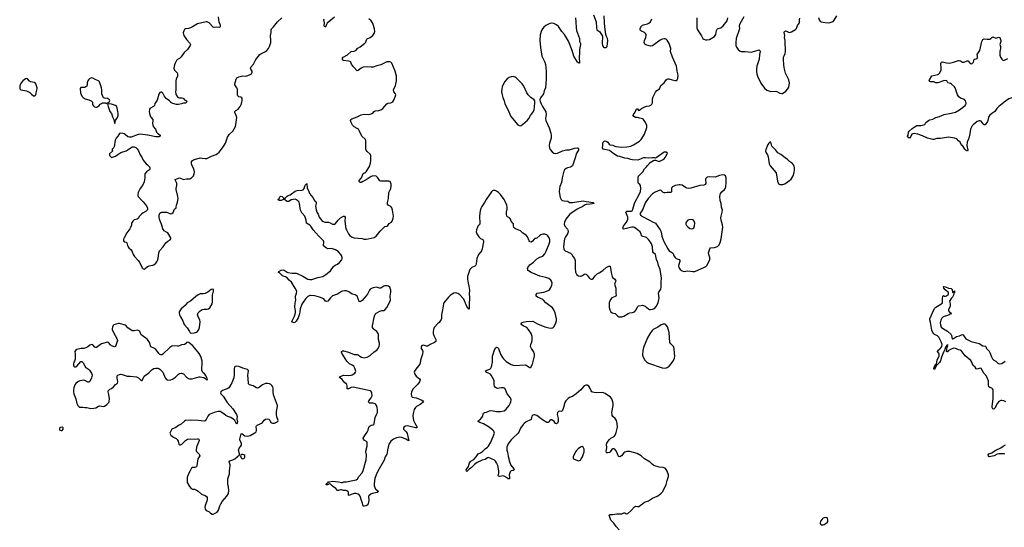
# Model space of a CAD drawing. Header units: inches. Extents: x 1682510 to 1839368, y 640758 to 791543.
# Tile 113 of 186: x 1757411 to 1777360, y 671383 to 681672. Entities that reach past the tile are written whole.
import ezdxf

# ---------------------------------------------------------------- set-up
doc = ezdxf.new("R2010")
doc.units = ezdxf.units.IN
doc.header["$MEASUREMENT"] = 0
for name, color, linetype in [('B7657', 7, 'Continuous'), ('B7658', 7, 'Continuous'), ('B7667', 7, 'Continuous'), ('B7668', 7, 'Continuous'), ('B7677', 7, 'Continuous'), ('B7678', 7, 'Continuous')]:
    doc.layers.add(name, color=color, linetype=linetype)

msp = doc.modelspace()

# ---------------------------------------------------------------- linework, layer by layer
at = {"layer": 'B7657', "color": 6, "elevation": 800}
for points in [[(1758884, 680000), (1758886, 679990), (1758886, 679950), (1758903, 679923), (1758927, 679907), (1758950, 679899), (1758970, 679897), (1758990, 679905), (1759021, 679930), (1759042, 679958), (1759070, 679976), (1759090, 679986), (1759110, 679986), (1759144, 679984), (1759170, 679974), (1759182, 679978), (1759186, 679990), (1759210, 679992), (1759220, 680000), (1759221, 680000)], [(1760000, 679333), (1759850, 679355), (1759810, 679345), (1759670, 679293), (1759630, 679288), (1759601, 679301), (1759550, 679347), (1759530, 679360), (1759510, 679367), (1759450, 679373), (1759430, 679364), (1759400, 679310), (1759368, 679270), (1759344, 679230), (1759325, 679095), (1759318, 679082), (1759287, 679050), (1759283, 679030), (1759291, 679010), (1759227, 678950), (1759227, 678930), (1759234, 678914), (1759264, 678884), (1759270, 678881), (1759290, 678883), (1759350, 678907), (1759397, 678943), (1759459, 678981), (1759570, 679017), (1759690, 679092), (1759710, 679097), (1759730, 679095), (1759761, 679081), (1759793, 679053), (1759815, 679015), (1759850, 678930), (1759890, 678870), (1759910, 678828), (1759975, 678750), (1760000, 678729)], [(1760000, 678603), (1759981, 678590), (1759949, 678550), (1759943, 678530), (1759944, 678470), (1759932, 678388), (1759902, 678310), (1759850, 678249), (1759829, 678210), (1759812, 678170), (1759803, 678130), (1759803, 678110), (1759811, 678090), (1759870, 678022), (1759910, 677983), (1759977, 677897), (1759998, 677850), (1759999, 677830), (1759993, 677810), (1759972, 677788), (1759910, 677756), (1759877, 677730), (1759840, 677690), (1759810, 677645), (1759790, 677632), (1759730, 677616), (1759703, 677590), (1759679, 677550), (1759673, 677507), (1759657, 677463), (1759640, 677430), (1759583, 677350), (1759526, 677250), (1759515, 677225), (1759512, 677192), (1759527, 677167), (1759570, 677160), (1759584, 677150), (1759595, 677095), (1759608, 677068), (1759625, 677045), (1759670, 677010), (1759685, 676990), (1759710, 676911), (1759736, 676870), (1759813, 676793), (1759839, 676759), (1759890, 676643), (1759910, 676621), (1759930, 676617), (1759950, 676628), (1760000, 676668)], [(1760000, 675187), (1759994, 675194), (1759889, 675269), (1759870, 675287), (1759844, 675350), (1759830, 675365), (1759810, 675375), (1759790, 675378), (1759730, 675366), (1759690, 675369), (1759604, 675424), (1759568, 675468), (1759550, 675480), (1759530, 675490), (1759430, 675515), (1759410, 675515), (1759315, 675485), (1759305, 675475), (1759290, 675441), (1759283, 675410), (1759284, 675390), (1759308, 675330), (1759381, 675210), (1759389, 675170), (1759382, 675130), (1759350, 675048), (1759330, 675044), (1759310, 675048), (1759270, 675065), (1759250, 675081), (1759210, 675130), (1759190, 675135), (1759070, 675102), (1759047, 675090), (1758970, 675030), (1758950, 675026), (1758933, 675033), (1758890, 675080), (1758870, 675088), (1758850, 675084), (1758830, 675072), (1758790, 675039), (1758750, 675020), (1758710, 675009), (1758654, 675010), (1758570, 674987), (1758541, 674970), (1758528, 674950), (1758533, 674890), (1758533, 674790), (1758520, 674750), (1758508, 674728), (1758499, 674690), (1758501, 674670), (1758510, 674651), (1758530, 674638), (1758550, 674639), (1758570, 674649), (1758650, 674747), (1758670, 674747), (1758698, 674718), (1758743, 674630), (1758807, 674587), (1758825, 674570), (1758863, 674510), (1758876, 674470), (1758864, 674410), (1758830, 674342), (1758810, 674322), (1758790, 674325), (1758730, 674359), (1758703, 674363), (1758670, 674360), (1758630, 674350), (1758590, 674330), (1758550, 674296), (1758529, 674270), (1758507, 674210), (1758502, 674170), (1758503, 674130), (1758511, 674090), (1758546, 673990), (1758569, 673890), (1758592, 673850), (1758610, 673830), (1758630, 673820), (1758690, 673819), (1758730, 673811), (1758770, 673810), (1758850, 673793), (1758910, 673798), (1758950, 673808), (1759010, 673841), (1759030, 673846), (1759110, 673832), (1759130, 673838), (1759175, 673870), (1759214, 673910), (1759226, 673934), (1759230, 673990), (1759217, 674077), (1759201, 674130), (1759206, 674150), (1759239, 674182), (1759270, 674198), (1759310, 674228), (1759350, 674280), (1759394, 674306), (1759400, 674330), (1759383, 674410), (1759384, 674436), (1759388, 674452), (1759401, 674470), (1759430, 674483), (1759450, 674486), (1759490, 674483), (1759590, 674449), (1759651, 674449), (1759774, 674434), (1759816, 674416), (1759870, 674356), (1759890, 674361), (1759933, 674447), (1760000, 674493)]]:
    msp.add_lwpolyline(points, dxfattribs=at)
for points in [[(1759250, 679967), (1759198, 679962), (1759192, 679950), (1759199, 679939), (1759204, 679910), (1759230, 679830), (1759239, 679810), (1759269, 679769), (1759290, 679706), (1759321, 679650), (1759330, 679574), (1759342, 679578), (1759346, 679610), (1759354, 679630), (1759391, 679689), (1759404, 679730), (1759409, 679770), (1759397, 679810), (1759378, 679910), (1759350, 679930)], [(1758270, 673413), (1758230, 673409), (1758216, 673390), (1758216, 673370), (1758226, 673350), (1758250, 673343), (1758270, 673347), (1758294, 673370), (1758290, 673398)]]:
    msp.add_lwpolyline(points, close=True, dxfattribs=at)
at = {"layer": 'B7658', "color": 6, "elevation": 800}
msp.add_lwpolyline([(1757550, 680481), (1757530, 680475), (1757475, 680430), (1757440, 680390), (1757416, 680330), (1757411, 680270), (1757433, 680253), (1757548, 680228), (1757578, 680218), (1757614, 680194), (1757650, 680161), (1757690, 680132), (1757710, 680132), (1757730, 680145), (1757742, 680170), (1757742, 680190), (1757767, 680270), (1757766, 680290), (1757740, 680370), (1757726, 680390), (1757710, 680402), (1757630, 680412), (1757610, 680427), (1757570, 680472)], close=True, dxfattribs=at)
msp.add_lwpolyline([(1759221, 680000), (1759238, 680030), (1759229, 680050), (1759190, 680075), (1759130, 680079), (1759110, 680089), (1759102, 680102), (1759078, 680170), (1759078, 680250), (1759070, 680290), (1759029, 680410), (1759009, 680430), (1758938, 680458), (1758890, 680489), (1758870, 680493), (1758830, 680477), (1758805, 680455), (1758789, 680431), (1758781, 680390), (1758780, 680350), (1758770, 680325), (1758751, 680310), (1758730, 680301), (1758670, 680299), (1758650, 680296), (1758645, 680290), (1758638, 680270), (1758645, 680190), (1758670, 680121), (1758695, 680095), (1758738, 680070), (1758810, 680051), (1758856, 680030), (1758881, 680010), (1758884, 680000)], dxfattribs=at)
at = {"layer": 'B7667', "color": 6}
for points, elevation in [([(1760000, 676668), (1760007, 676673), (1760035, 676685), (1760110, 676697), (1760130, 676705), (1760170, 676737), (1760190, 676761), (1760204, 676790), (1760213, 676830), (1760228, 676950), (1760244, 676990), (1760320, 677070), (1760373, 677147), (1760410, 677181), (1760459, 677210), (1760472, 677230), (1760472, 677250), (1760410, 677350), (1760388, 677368), (1760336, 677396), (1760311, 677430), (1760293, 677510), (1760249, 677610), (1760238, 677670), (1760235, 677710), (1760240, 677730), (1760253, 677750), (1760270, 677763), (1760290, 677771), (1760389, 677769), (1760419, 677759), (1760450, 677742), (1760470, 677738), (1760490, 677742), (1760517, 677763), (1760550, 677830), (1760580, 677860), (1760584, 677870), (1760585, 677910), (1760607, 677973), (1760621, 678050), (1760617, 678090), (1760581, 678230), (1760581, 678250), (1760595, 678310), (1760594, 678350), (1760588, 678370), (1760566, 678410), (1760564, 678430), (1760592, 678448), (1760650, 678465), (1760670, 678463), (1760730, 678435), (1760790, 678449), (1760855, 678450), (1760894, 678466), (1760915, 678485), (1760932, 678510), (1760948, 678550), (1760954, 678590), (1760940, 678650), (1760905, 678710), (1760890, 678750), (1760893, 678790), (1760910, 678817), (1760930, 678832), (1760950, 678839), (1761070, 678869), (1761110, 678868), (1761170, 678857), (1761200, 678860), (1761230, 678869), (1761295, 678905), (1761390, 678942), (1761420, 678960), (1761453, 678990), (1761540, 679100), (1761581, 679170), (1761621, 679290), (1761657, 679343), (1761726, 679414), (1761781, 679510), (1761792, 679550), (1761808, 679690), (1761799, 679730), (1761771, 679790), (1761771, 679810), (1761788, 679830), (1761840, 679860), (1761878, 679910), (1761899, 679950), (1761909, 680000)], 800), ([(1760167, 680000), (1760148, 679972), (1760140, 679930), (1760121, 679910), (1760049, 679870), (1760039, 679850), (1760037, 679810), (1760040, 679770), (1760053, 679730), (1760070, 679698), (1760107, 679650), (1760110, 679630), (1760102, 679570), (1760117, 679510), (1760160, 679450), (1760185, 679390), (1760202, 679370), (1760257, 679330), (1760257, 679310), (1760230, 679299), (1760170, 679296), (1760009, 679331), (1760000, 679333)], 800), ([(1760789, 680000), (1760770, 679978), (1760730, 679980), (1760690, 679964), (1760630, 679952), (1760590, 679954), (1760511, 679971), (1760474, 679994), (1760470, 680000)], 800), ([(1770000, 672830), (1769921, 672881), (1769770, 672920), (1769750, 672923), (1769710, 672919), (1769670, 672906), (1769650, 672892), (1769605, 672835), (1769570, 672815), (1769550, 672819), (1769539, 672830), (1769517, 672890), (1769490, 672940), (1769470, 672965), (1769450, 672975), (1769430, 672973), (1769410, 672958), (1769377, 672910), (1769361, 672899), (1769330, 672893), (1769310, 672896), (1769302, 672902), (1769295, 672930), (1769308, 672992), (1769303, 673070), (1769309, 673090), (1769332, 673128), (1769360, 673160), (1769390, 673187), (1769453, 673227), (1769474, 673250), (1769498, 673302), (1769522, 673410), (1769518, 673490), (1769501, 673550), (1769473, 673590), (1769430, 673630), (1769418, 673650), (1769412, 673670), (1769411, 673710), (1769435, 673850), (1769436, 673890), (1769430, 673930), (1769407, 673987), (1769382, 674022), (1769270, 674097), (1769242, 674110), (1769210, 674117), (1769090, 674109), (1769050, 674113), (1769021, 674121), (1769005, 674130), (1768986, 674150), (1768962, 674210), (1768941, 674241), (1768910, 674263), (1768890, 674265), (1768870, 674261), (1768850, 674249), (1768783, 674170), (1768688, 674092), (1768610, 674038), (1768548, 674012), (1768523, 673997), (1768474, 673946), (1768454, 673910), (1768431, 673810), (1768408, 673752), (1768390, 673733), (1768350, 673737), (1768330, 673733), (1768309, 673711), (1768300, 673670), (1768318, 673590), (1768324, 673530), (1768310, 673495), (1768290, 673481), (1768270, 673490), (1768243, 673530), (1768190, 673560), (1768170, 673563), (1768150, 673551), (1768130, 673520), (1768116, 673510), (1768090, 673511), (1768003, 673563), (1767890, 673648), (1767850, 673666), (1767830, 673665), (1767810, 673656), (1767790, 673639), (1767778, 673610), (1767772, 673570), (1767760, 673560), (1767670, 673521), (1767630, 673490), (1767613, 673470), (1767559, 673390), (1767525, 673310), (1767508, 673290), (1767394, 673186), (1767370, 673159), (1767310, 673077), (1767284, 673010), (1767280, 672990), (1767282, 672950), (1767293, 672907), (1767305, 672825), (1767320, 672780), (1767331, 672730), (1767365, 672645), (1767422, 672570), (1767429, 672550), (1767410, 672536), (1767370, 672530), (1767350, 672509), (1767326, 672450), (1767338, 672390), (1767334, 672366), (1767310, 672365), (1767276, 672396), (1767230, 672423), (1767210, 672425), (1767130, 672412), (1767110, 672417), (1767105, 672430), (1767118, 672482), (1767118, 672530), (1767097, 672637), (1767073, 672693), (1767050, 672725), (1767030, 672741), (1766910, 672796), (1766890, 672791), (1766842, 672758), (1766779, 672741), (1766682, 672698), (1766625, 672655), (1766556, 672590), (1766518, 672562), (1766470, 672513), (1766463, 672523), (1766460, 672550), (1766469, 672570), (1766506, 672614), (1766527, 672690), (1766550, 672727), (1766610, 672755), (1766662, 672810), (1766698, 672870), (1766750, 672892), (1766790, 672917), (1766845, 672975), (1766891, 673010), (1766907, 673030), (1766957, 673110), (1767028, 673290), (1767018, 673330), (1767000, 673350), (1766922, 673410), (1766810, 673484), (1766734, 673510), (1766701, 673530), (1766705, 673550), (1766744, 673576), (1766772, 673608), (1766785, 673630), (1766806, 673694), (1766830, 673712), (1766870, 673720), (1766930, 673745), (1766970, 673751), (1767070, 673728), (1767150, 673728), (1767230, 673744), (1767270, 673779), (1767326, 673850), (1767348, 673890), (1767362, 673930), (1767366, 673970), (1767356, 674010), (1767288, 674090), (1767247, 674187), (1767230, 674203), (1767210, 674210), (1767170, 674211), (1767130, 674201), (1767090, 674200), (1767070, 674205), (1767050, 674216), (1767030, 674245), (1767022, 674270), (1767022, 674350), (1767016, 674370), (1766965, 674465), (1766950, 674485), (1766936, 674496), (1766860, 674530), (1766843, 674550), (1766873, 674570), (1766934, 674590), (1766954, 674606), (1766970, 674633), (1766992, 674732), (1766988, 674850), (1767004, 674890), (1767022, 674958), (1767050, 675021), (1767070, 675035), (1767090, 675028), (1767110, 675006), (1767150, 674890), (1767190, 674825), (1767210, 674801), (1767270, 674746), (1767370, 674682), (1767410, 674667), (1767430, 674666), (1767650, 674679), (1767675, 674670), (1767730, 674627), (1767750, 674619), (1767770, 674626), (1767801, 674690), (1767842, 674850), (1767839, 674890), (1767821, 674950), (1767779, 675010), (1767763, 675050), (1767765, 675090), (1767787, 675133), (1767796, 675170), (1767796, 675250), (1767774, 675310), (1767722, 675390), (1767683, 675430), (1767610, 675468), (1767585, 675490), (1767573, 675510), (1767576, 675530), (1767610, 675544), (1767670, 675555), (1767810, 675559), (1767904, 675510), (1768050, 675449), (1768130, 675425), (1768190, 675418), (1768212, 675428), (1768232, 675448), (1768266, 675510), (1768290, 675570), (1768290, 675610), (1768263, 675730), (1768232, 675792), (1768208, 675830), (1768070, 675931), (1768024, 675990), (1768010, 676001), (1767901, 676050), (1767878, 676070), (1767878, 676102), (1767893, 676127), (1768030, 676150), (1768105, 676175), (1768143, 676197), (1768168, 676230), (1768191, 676290), (1768197, 676330), (1768187, 676370), (1768170, 676396), (1768130, 676425), (1768070, 676445), (1767950, 676474), (1767857, 676517), (1767773, 676550), (1767720, 676580), (1767709, 676590), (1767703, 676610), (1767702, 676630), (1767708, 676650), (1767750, 676706), (1767822, 676758), (1767890, 676824), (1767950, 676860), (1768010, 676882), (1768050, 676925), (1768080, 676980), (1768141, 677130), (1768149, 677170), (1768150, 677210), (1768137, 677250), (1768110, 677290), (1768090, 677310), (1768050, 677325), (1768010, 677323), (1767970, 677310), (1767950, 677298), (1767890, 677244), (1767870, 677236), (1767850, 677235), (1767835, 677225), (1767798, 677182), (1767775, 677165), (1767747, 677167), (1767730, 677190), (1767700, 677270), (1767670, 677306), (1767608, 677348), (1767559, 677390), (1767456, 677436), (1767433, 677450), (1767423, 677463), (1767414, 677490), (1767413, 677533), (1767405, 677550), (1767370, 677590), (1767358, 677630), (1767341, 677650), (1767294, 677674), (1767283, 677690), (1767274, 677730), (1767272, 677770), (1767285, 677830), (1767287, 677870), (1767278, 677910), (1767249, 677989), (1767225, 678030), (1767149, 678129), (1767110, 678167), (1767070, 678196), (1767047, 678207), (1767010, 678211), (1766990, 678204), (1766970, 678184), (1766860, 678030), (1766830, 677970), (1766776, 677884), (1766756, 677844), (1766742, 677798), (1766733, 677750), (1766730, 677690), (1766736, 677544), (1766731, 677530), (1766696, 677490), (1766685, 677470), (1766665, 677410), (1766661, 677370), (1766675, 677330), (1766710, 677272), (1766750, 677238), (1766795, 677215), (1766807, 677190), (1766808, 677168), (1766782, 677030), (1766769, 676990), (1766756, 676964), (1766709, 676911), (1766671, 676830), (1766658, 676722), (1766650, 676694), (1766630, 676674), (1766572, 676648), (1766533, 676610), (1766522, 676590), (1766487, 676470), (1766483, 676410), (1766496, 676330), (1766512, 676270), (1766521, 676190), (1766519, 676110), (1766527, 676050), (1766518, 675890), (1766520, 675810), (1766510, 675803), (1766470, 675862), (1766407, 676010), (1766330, 676094), (1766290, 676125), (1766250, 676138), (1766210, 676131), (1766170, 676110), (1766130, 676080), (1766098, 676050), (1766030, 675968), (1766006, 675934), (1765995, 675910), (1765978, 675790), (1765956, 675690), (1765956, 675616), (1765947, 675593), (1765910, 675538), (1765874, 675506), (1765824, 675450), (1765810, 675430), (1765792, 675390), (1765786, 675350), (1765789, 675310), (1765802, 675270), (1765840, 675190), (1765843, 675170), (1765839, 675150), (1765814, 675126), (1765729, 675091), (1765690, 675065), (1765670, 675057), (1765650, 675057), (1765590, 675076), (1765569, 675071), (1765548, 675050), (1765544, 675030), (1765546, 675010), (1765570, 674970), (1765576, 674950), (1765573, 674890), (1765531, 674770), (1765523, 674710), (1765515, 674690), (1765437, 674590), (1765410, 674550), (1765404, 674530), (1765414, 674490), (1765427, 674470), (1765444, 674450), (1765513, 674393), (1765525, 674370), (1765509, 674330), (1765477, 674283), (1765382, 674190), (1765349, 674130), (1765340, 674090), (1765348, 674048), (1765364, 674024), (1765445, 674005), (1765548, 673968), (1765582, 673950), (1765594, 673930), (1765576, 673910), (1765526, 673874), (1765449, 673830), (1765427, 673810), (1765406, 673770), (1765380, 673690), (1765375, 673645), (1765393, 673550), (1765408, 673508), (1765466, 673410), (1765450, 673399), (1765430, 673397), (1765270, 673440), (1765230, 673435), (1765195, 673410), (1765185, 673390), (1765186, 673370), (1765241, 673321), (1765264, 673284), (1765286, 673166), (1765294, 673146), (1765290, 673135), (1765287, 673147), (1765270, 673151), (1765233, 673173), (1765150, 673207), (1765110, 673213), (1765044, 673196), (1764984, 673170), (1764933, 673130), (1764901, 673090), (1764890, 673069), (1764861, 672950), (1764858, 672890), (1764852, 672868), (1764817, 672810), (1764793, 672747), (1764670, 672520), (1764636, 672450), (1764605, 672370), (1764591, 672270), (1764593, 672233), (1764603, 672190), (1764618, 672158), (1764630, 672147), (1764663, 672130), (1764678, 672110), (1764656, 672090), (1764550, 672069), (1764525, 672055), (1764482, 672018), (1764475, 672005), (1764483, 671930), (1764480, 671890), (1764470, 671862), (1764448, 671832), (1764430, 671822), (1764390, 671811), (1764370, 671815), (1764357, 671870), (1764334, 671930), (1764310, 672015), (1764290, 672045), (1764270, 672057), (1764230, 672067), (1764188, 672068), (1764130, 672050), (1764086, 672026), (1764072, 672032), (1764070, 672090), (1764064, 672104), (1764042, 672122), (1764028, 672128), (1763970, 672129), (1763930, 672141), (1763910, 672141), (1763870, 672129), (1763850, 672130), (1763814, 672170), (1763750, 672216), (1763710, 672257), (1763690, 672266), (1763650, 672247), (1763630, 672245), (1763622, 672250), (1763626, 672274), (1763653, 672287), (1763670, 672302), (1763690, 672302), (1763750, 672322), (1763809, 672309), (1763870, 672304), (1763930, 672291), (1763950, 672292), (1763978, 672302), (1764030, 672303), (1764130, 672327), (1764230, 672344), (1764255, 672365), (1764284, 672416), (1764350, 672490), (1764370, 672537), (1764430, 672750), (1764439, 672830), (1764438, 672850), (1764423, 672910), (1764422, 672930), (1764450, 673030), (1764454, 673090), (1764450, 673110), (1764440, 673120), (1764392, 673152), (1764374, 673170), (1764373, 673190), (1764415, 673265), (1764452, 673310), (1764474, 673350), (1764482, 673410), (1764491, 673430), (1764530, 673454), (1764570, 673462), (1764587, 673470), (1764596, 673484), (1764614, 673606), (1764637, 673670), (1764657, 673710), (1764663, 673737), (1764663, 673770), (1764653, 673810), (1764637, 673850), (1764626, 673870), (1764610, 673885), (1764570, 673899), (1764500, 673900), (1764484, 673910), (1764480, 673930), (1764487, 673950), (1764534, 674010), (1764551, 674050), (1764545, 674105), (1764530, 674138), (1764509, 674150), (1764450, 674166), (1764170, 674225), (1764130, 674220), (1764070, 674188), (1764048, 674188), (1764047, 674250), (1764037, 674277), (1763984, 674324), (1763941, 674381), (1763903, 674410), (1763890, 674430), (1763923, 674450), (1763970, 674465), (1764070, 674462), (1764129, 674470), (1764150, 674477), (1764199, 674510), (1764216, 674530), (1764222, 674550), (1764204, 674610), (1764178, 674650), (1764150, 674670), (1764090, 674699), (1764036, 674750), (1763940, 674910), (1763930, 674930), (1763929, 674950), (1763950, 674959), (1763970, 674959), (1764070, 674932), (1764190, 674888), (1764210, 674885), (1764250, 674888), (1764270, 674880), (1764304, 674850), (1764339, 674830), (1764390, 674819), (1764450, 674833), (1764510, 674865), (1764590, 674937), (1764646, 674974), (1764670, 674998), (1764693, 675047), (1764700, 675090), (1764698, 675118), (1764680, 675190), (1764682, 675290), (1764676, 675310), (1764650, 675350), (1764580, 675400), (1764570, 675410), (1764562, 675430), (1764561, 675470), (1764590, 675645), (1764610, 675705), (1764630, 675727), (1764710, 675767), (1764750, 675777), (1764790, 675781), (1764810, 675790), (1764855, 675845), (1764921, 675990), (1764919, 676070), (1764933, 676150), (1764933, 676190), (1764909, 676250), (1764885, 676270), (1764858, 676278), (1764810, 676277), (1764790, 676271), (1764730, 676230), (1764710, 676230), (1764630, 676252), (1764550, 676232), (1764514, 676210), (1764495, 676190), (1764455, 676110), (1764390, 676025), (1764350, 675982), (1764310, 675955), (1764290, 675963), (1764250, 676070), (1764210, 676094), (1764150, 676111), (1764077, 676157), (1764030, 676175), (1763990, 676177), (1763950, 676170), (1763930, 676162), (1763850, 676108), (1763830, 676099), (1763787, 676090), (1763750, 676073), (1763710, 676038), (1763654, 675966), (1763630, 675959), (1763610, 675970), (1763570, 676011), (1763485, 676050), (1763390, 676073), (1763310, 676083), (1763290, 676079), (1763250, 676059), (1763210, 676023), (1763170, 675970), (1763130, 675906), (1763092, 675810), (1763088, 675750), (1763080, 675710), (1763050, 675628), (1763010, 675560), (1762988, 675532), (1762970, 675530), (1762930, 675544), (1762926, 675550), (1762929, 675570), (1762977, 675663), (1762999, 675730), (1762999, 675770), (1762990, 675810), (1762988, 675850), (1762993, 675930), (1763007, 675990), (1762999, 676050), (1763001, 676070), (1763022, 676130), (1763023, 676170), (1762995, 676230), (1762915, 676350), (1762870, 676390), (1762830, 676439), (1762798, 676458), (1762750, 676476), (1762729, 676490), (1762678, 676538), (1762652, 676550), (1762662, 676570), (1762710, 676594), (1762750, 676599), (1762770, 676595), (1762830, 676552), (1762846, 676546), (1762930, 676535), (1763010, 676535), (1763030, 676530), (1763150, 676474), (1763250, 676416), (1763290, 676405), (1763330, 676405), (1763450, 676450), (1763550, 676469), (1763615, 676505), (1763710, 676582), (1763772, 676668), (1763805, 676695), (1763850, 676719), (1763890, 676753), (1763936, 676804), (1763944, 676830), (1763945, 676850), (1763933, 676890), (1763919, 676910), (1763868, 676970), (1763843, 676990), (1763808, 677008), (1763730, 677035), (1763650, 677030), (1763630, 677041), (1763569, 677090), (1763565, 677110), (1763576, 677150), (1763574, 677170), (1763563, 677190), (1763470, 677282), (1763414, 677354), (1763357, 677410), (1763310, 677487), (1763290, 677509), (1763221, 677550), (1763215, 677610), (1763190, 677690), (1763130, 677759), (1763102, 677810), (1763092, 677850), (1763083, 677950), (1763073, 677973), (1763056, 677996), (1763022, 678022), (1762990, 678032), (1762910, 678021), (1762861, 677990), (1762850, 677986), (1762830, 677987), (1762795, 678010), (1762790, 678023), (1762779, 678030), (1762799, 678061), (1762830, 678095), (1762850, 678109), (1762890, 678122), (1762920, 678140), (1762990, 678196), (1763030, 678208), (1763130, 678215), (1763153, 678227), (1763176, 678250), (1763190, 678297), (1763210, 678339), (1763220, 678340), (1763230, 678351), (1763237, 678257), (1763264, 678210), (1763282, 678150), (1763348, 678070), (1763381, 678010), (1763410, 677985), (1763419, 677970), (1763420, 677950), (1763402, 677890), (1763415, 677815), (1763432, 677772), (1763457, 677730), (1763478, 677670), (1763530, 677605), (1763560, 677580), (1763590, 677567), (1763670, 677565), (1763698, 677558), (1763751, 677530), (1763770, 677525), (1763790, 677526), (1763810, 677538), (1763865, 677610), (1763910, 677654), (1763970, 677690), (1763990, 677690), (1764004, 677670), (1764000, 677590), (1764022, 677430), (1764029, 677410), (1764070, 677335), (1764100, 677300), (1764134, 677274), (1764190, 677252), (1764350, 677236), (1764390, 677227), (1764430, 677226), (1764470, 677229), (1764530, 677246), (1764590, 677255), (1764633, 677287), (1764711, 677389), (1764764, 677436), (1764792, 677470), (1764810, 677482), (1764850, 677490), (1764870, 677500), (1764899, 677541), (1764941, 677570), (1764957, 677590), (1764978, 677650), (1764982, 677690), (1764978, 677730), (1764964, 677810), (1764950, 677858), (1764930, 677885), (1764873, 677913), (1764861, 677930), (1764864, 677964), (1764886, 678050), (1764893, 678167), (1764928, 678250), (1764938, 678298), (1764937, 678337), (1764914, 678390), (1764890, 678396), (1764790, 678402), (1764730, 678398), (1764710, 678408), (1764670, 678468), (1764650, 678489), (1764630, 678499), (1764590, 678506), (1764550, 678500), (1764530, 678492), (1764430, 678424), (1764366, 678394), (1764330, 678371), (1764310, 678372), (1764289, 678390), (1764286, 678410), (1764334, 678466), (1764370, 678556), (1764390, 678566), (1764410, 678569), (1764430, 678587), (1764502, 678710), (1764521, 678770), (1764528, 678810), (1764523, 678910), (1764509, 678949), (1764450, 679000), (1764428, 679030), (1764423, 679050), (1764426, 679190), (1764421, 679221), (1764409, 679249), (1764346, 679310), (1764295, 679415), (1764272, 679450), (1764248, 679470), (1764190, 679504), (1764156, 679536), (1764124, 679590), (1764114, 679630), (1764119, 679650), (1764137, 679663), (1764250, 679702), (1764330, 679743), (1764390, 679757), (1764470, 679752), (1764510, 679757), (1764563, 679777), (1764591, 679810), (1764610, 679823), (1764690, 679831), (1764730, 679842), (1764770, 679870), (1764850, 679967), (1764870, 679978), (1764930, 679984), (1764959, 680000)], 700), ([(1767231, 680000), (1767239, 679970), (1767300, 679850), (1767362, 679710), (1767501, 679541), (1767530, 679526), (1767550, 679524), (1767570, 679529), (1767607, 679553), (1767701, 679639), (1767728, 679672), (1767763, 679730), (1767821, 679810), (1767834, 679850), (1767840, 679890), (1767847, 680000)], 700), ([(1767960, 680000), (1767973, 679970), (1768005, 679910), (1768070, 679808), (1768079, 679750), (1768067, 679670), (1768072, 679630), (1768139, 679479), (1768170, 679370), (1768176, 679330), (1768177, 679270), (1768167, 679233), (1768143, 679170), (1768137, 679130), (1768147, 679070), (1768161, 679041), (1768196, 678996), (1768230, 678970), (1768270, 678960), (1768310, 678970), (1768409, 679011), (1768490, 679035), (1768550, 679035), (1768650, 679068), (1768712, 679072), (1768725, 679065), (1768733, 679050), (1768732, 679030), (1768683, 678950), (1768673, 678890), (1768608, 678710), (1768574, 678686), (1768509, 678671), (1768482, 678658), (1768450, 678630), (1768437, 678603), (1768401, 678470), (1768386, 678370), (1768355, 678290), (1768345, 678250), (1768343, 678183), (1768362, 678070), (1768380, 678030), (1768400, 678010), (1768440, 678000), (1768514, 677994), (1768547, 677970), (1768565, 677965), (1768608, 677968), (1768830, 677999), (1768890, 677986), (1768943, 677983), (1769030, 677970), (1769051, 677950), (1768970, 677930), (1768890, 677925), (1768870, 677919), (1768810, 677881), (1768746, 677854), (1768707, 677833), (1768560, 677730), (1768473, 677630), (1768447, 677570), (1768444, 677530), (1768457, 677490), (1768510, 677425), (1768516, 677410), (1768520, 677370), (1768511, 677330), (1768469, 677270), (1768449, 677230), (1768433, 677130), (1768429, 677070), (1768433, 677030), (1768442, 677010), (1768463, 676990), (1768570, 676937), (1768596, 676910), (1768625, 676865), (1768655, 676830), (1768668, 676790), (1768665, 676635), (1768673, 676553), (1768685, 676525), (1768701, 676501), (1768730, 676482), (1768770, 676474), (1768790, 676477), (1768813, 676487), (1768850, 676512), (1768870, 676518), (1768890, 676513), (1768910, 676495), (1768950, 676438), (1768970, 676419), (1768990, 676412), (1769010, 676414), (1769030, 676428), (1769070, 676480), (1769110, 676519), (1769150, 676539), (1769227, 676590), (1769290, 676652), (1769350, 676679), (1769370, 676678), (1769374, 676674), (1769393, 676550), (1769412, 676470), (1769423, 676450), (1769471, 676411), (1769485, 676390), (1769486, 676370), (1769466, 676330), (1769463, 676310), (1769487, 676230), (1769490, 676130), (1769498, 676090), (1769490, 676070), (1769479, 676061), (1769406, 676034), (1769379, 676001), (1769365, 675970), (1769357, 675930), (1769353, 675890), (1769357, 675837), (1769370, 675790), (1769390, 675748), (1769413, 675733), (1769475, 675715), (1769490, 675706), (1769530, 675661), (1769550, 675650), (1769570, 675648), (1769610, 675652), (1769650, 675664), (1769742, 675718), (1769770, 675730), (1769830, 675736), (1769870, 675750), (1769904, 675790), (1769930, 675850), (1769950, 675870), (1770000, 675879)], 700), ([(1770000, 679667), (1769970, 679673), (1769930, 679690), (1769890, 679691), (1769855, 679710), (1769842, 679730), (1769845, 679750), (1769879, 679801), (1769910, 679867), (1769930, 679864), (1769950, 679834), (1769970, 679839), (1770000, 679863)], 700), ([(1770000, 678853), (1769970, 678837), (1769933, 678827), (1769830, 678830), (1769790, 678836), (1769730, 678856), (1769670, 678868), (1769570, 678900), (1769524, 678904), (1769430, 678964), (1769358, 679018), (1769233, 679050), (1769217, 679070), (1769229, 679129), (1769229, 679170), (1769234, 679190), (1769250, 679213), (1769270, 679215), (1769290, 679210), (1769330, 679190), (1769352, 679152), (1769373, 679133), (1769430, 679127), (1769467, 679107), (1769490, 679100), (1769610, 679090), (1769710, 679092), (1769790, 679107), (1769850, 679133), (1769970, 679208), (1770000, 679247)], 700), ([(1760000, 678729), (1760026, 678706), (1760040, 678690), (1760047, 678670), (1760047, 678650), (1760038, 678630), (1760000, 678603)], 800), ([(1770000, 677336), (1769999, 677339), (1769983, 677370), (1769870, 677459), (1769850, 677468), (1769810, 677468), (1769650, 677425), (1769638, 677430), (1769633, 677450), (1769647, 677490), (1769703, 677570), (1769733, 677630), (1769731, 677670), (1769690, 677771), (1769711, 677789), (1769791, 677789), (1769808, 677792), (1769820, 677800), (1769829, 677811), (1769874, 677970), (1769962, 678130), (1769987, 678190), (1769997, 678250), (1769990, 678309), (1769976, 678330), (1769950, 678352), (1769939, 678370), (1769940, 678470), (1769950, 678500), (1770000, 678552)], 700), ([(1770000, 677777), (1769983, 677750), (1769981, 677730), (1769990, 677710), (1770000, 677701)], 700), ([(1760000, 674493), (1760028, 674512), (1760097, 674583), (1760130, 674599), (1760170, 674610), (1760210, 674610), (1760230, 674605), (1760250, 674591), (1760300, 674540), (1760310, 674526), (1760358, 674410), (1760382, 674382), (1760410, 674369), (1760470, 674372), (1760510, 674386), (1760570, 674424), (1760631, 674489), (1760650, 674501), (1760690, 674508), (1760710, 674504), (1760730, 674493), (1760790, 674424), (1760830, 674398), (1760850, 674392), (1760870, 674390), (1760904, 674396), (1761050, 674431), (1761070, 674431), (1761139, 674419), (1761164, 674404), (1761190, 674381), (1761210, 674374), (1761213, 674390), (1761175, 674470), (1761159, 674490), (1761122, 674522), (1761100, 674570), (1761098, 674610), (1761107, 674690), (1761106, 674750), (1761088, 674828), (1761070, 674873), (1761050, 674906), (1761019, 674939), (1760921, 675061), (1760837, 675130), (1760810, 675138), (1760790, 675129), (1760770, 675099), (1760750, 675087), (1760690, 675082), (1760630, 675057), (1760610, 675055), (1760510, 675062), (1760490, 675057), (1760450, 675030), (1760310, 674892), (1760290, 674879), (1760270, 674876), (1760250, 674886), (1760230, 674907), (1760205, 674950), (1760170, 674986), (1760130, 675013), (1760070, 675041), (1760060, 675060), (1760045, 675125), (1760030, 675152), (1760000, 675187)], 800), ([(1769555, 671330), (1769497, 671397), (1769450, 671470), (1769390, 671530), (1769360, 671610), (1769357, 671630), (1769362, 671638), (1769376, 671644), (1769430, 671646), (1769510, 671658), (1769590, 671654), (1769610, 671657), (1769650, 671678), (1769670, 671676), (1769690, 671663), (1769710, 671657), (1769730, 671665), (1769790, 671714), (1769870, 671801), (1769890, 671809), (1769930, 671805), (1769952, 671808), (1769990, 671832), (1770000, 671840)], 700)]:
    msp.add_lwpolyline(points, dxfattribs=dict(at, elevation=elevation))
for points, elevation in [([(1762669, 678009), (1762644, 678030), (1762670, 678051), (1762689, 678090), (1762710, 678094), (1762731, 678090), (1762750, 678071), (1762759, 678050), (1762758, 678030), (1762710, 678010)], 700), ([(1761329, 676209), (1761290, 676205), (1761222, 676150), (1761170, 676122), (1761130, 676113), (1761070, 676114), (1761030, 676098), (1760978, 676062), (1760870, 675968), (1760807, 675933), (1760760, 675880), (1760684, 675810), (1760653, 675770), (1760645, 675750), (1760644, 675730), (1760651, 675690), (1760667, 675647), (1760713, 675570), (1760736, 675510), (1760748, 675490), (1760806, 675426), (1760848, 675350), (1760868, 675328), (1760890, 675320), (1760950, 675327), (1760990, 675340), (1761010, 675353), (1761040, 675390), (1761055, 675430), (1761068, 675550), (1761060, 675590), (1761028, 675650), (1761015, 675690), (1761017, 675710), (1761026, 675730), (1761066, 675774), (1761110, 675799), (1761150, 675805), (1761210, 675802), (1761238, 675810), (1761260, 675830), (1761310, 675910), (1761316, 675950), (1761315, 676090), (1761339, 676170), (1761339, 676190)], 800), ([(1761810, 674652), (1761777, 674643), (1761764, 674630), (1761753, 674590), (1761755, 674475), (1761747, 674410), (1761710, 674312), (1761663, 674230), (1761650, 674212), (1761630, 674198), (1761523, 674157), (1761485, 674130), (1761479, 674110), (1761488, 674090), (1761530, 674041), (1761616, 673916), (1761730, 673786), (1761805, 673670), (1761815, 673630), (1761812, 673572), (1761822, 673530), (1761814, 673486), (1761810, 673484), (1761790, 673507), (1761770, 673550), (1761738, 673578), (1761688, 673608), (1761630, 673627), (1761590, 673647), (1761544, 673684), (1761470, 673730), (1761430, 673734), (1761351, 673710), (1761252, 673668), (1761223, 673637), (1761190, 673566), (1761170, 673544), (1761150, 673534), (1761030, 673551), (1760874, 673554), (1760773, 673547), (1760750, 673538), (1760685, 673475), (1760630, 673445), (1760575, 673405), (1760491, 673370), (1760476, 673330), (1760454, 673290), (1760471, 673250), (1760530, 673210), (1760583, 673183), (1760604, 673164), (1760622, 673130), (1760635, 673070), (1760650, 673055), (1760670, 673057), (1760694, 673070), (1760719, 673090), (1760770, 673146), (1760810, 673167), (1760870, 673175), (1760950, 673168), (1761010, 673178), (1761030, 673177), (1761043, 673170), (1761045, 673145), (1760994, 673006), (1760987, 672950), (1760989, 672930), (1760998, 672910), (1761045, 672865), (1761056, 672850), (1761058, 672830), (1761019, 672770), (1761002, 672638), (1760991, 672610), (1760961, 672599), (1760910, 672593), (1760890, 672582), (1760867, 672530), (1760830, 672470), (1760804, 672390), (1760806, 672290), (1760848, 672208), (1760882, 672170), (1760910, 672159), (1760950, 672154), (1760990, 672139), (1761030, 672113), (1761096, 672056), (1761130, 672040), (1761168, 672028), (1761198, 672010), (1761207, 671990), (1761208, 671950), (1761201, 671910), (1761166, 671826), (1761161, 671790), (1761169, 671749), (1761190, 671725), (1761242, 671702), (1761279, 671670), (1761310, 671653), (1761330, 671650), (1761370, 671669), (1761410, 671692), (1761426, 671710), (1761437, 671730), (1761463, 671817), (1761483, 671857), (1761515, 671905), (1761606, 672014), (1761639, 672070), (1761650, 672130), (1761642, 672202), (1761631, 672251), (1761631, 672369), (1761660, 672470), (1761662, 672530), (1761675, 672630), (1761673, 672653), (1761652, 672710), (1761667, 672733), (1761729, 672751), (1761768, 672770), (1761865, 672855), (1761865, 672875), (1761843, 672950), (1761856, 672990), (1761893, 673030), (1761905, 673050), (1761907, 673070), (1761902, 673090), (1761871, 673150), (1761869, 673169), (1761901, 673279), (1761910, 673283), (1761970, 673235), (1762030, 673231), (1762078, 673242), (1762164, 673290), (1762199, 673321), (1762212, 673348), (1762212, 673370), (1762200, 673410), (1762201, 673430), (1762210, 673443), (1762225, 673455), (1762270, 673472), (1762310, 673494), (1762329, 673511), (1762364, 673556), (1762390, 673574), (1762430, 673582), (1762457, 673577), (1762476, 673556), (1762498, 673510), (1762510, 673500), (1762530, 673493), (1762570, 673497), (1762603, 673510), (1762638, 673530), (1762649, 673550), (1762621, 673621), (1762611, 673671), (1762613, 673730), (1762634, 673830), (1762631, 673850), (1762553, 674070), (1762544, 674130), (1762547, 674207), (1762539, 674230), (1762520, 674260), (1762499, 674279), (1762471, 674291), (1762430, 674299), (1762390, 674296), (1762328, 674272), (1762270, 674223), (1762250, 674211), (1762230, 674205), (1762209, 674209), (1762138, 674250), (1762069, 674269), (1762049, 674289), (1762045, 674310), (1762036, 674470), (1762047, 674550), (1762041, 674570), (1762024, 674584), (1761930, 674610), (1761850, 674644)], 800), ([(1768810, 673020), (1768790, 673016), (1768750, 672995), (1768724, 672976), (1768690, 672940), (1768669, 672910), (1768626, 672810), (1768622, 672790), (1768631, 672770), (1768710, 672737), (1768730, 672733), (1768750, 672736), (1768770, 672747), (1768790, 672770), (1768813, 672810), (1768836, 672870), (1768845, 672910), (1768847, 672967), (1768843, 672983), (1768830, 673009)], 800), ([(1761930, 672858), (1761903, 672857), (1761891, 672850), (1761886, 672834), (1761901, 672790), (1761910, 672780), (1761930, 672772), (1761950, 672776), (1761968, 672790), (1761974, 672806), (1761970, 672837), (1761950, 672853)], 800)]:
    msp.add_lwpolyline(points, close=True, dxfattribs=dict(at, elevation=elevation))
at = {"layer": 'B7668', "color": 6}
for points, elevation in [([(1761435, 681730), (1761437, 681670), (1761446, 681626), (1761471, 681570), (1761475, 681525), (1761465, 681515), (1761390, 681524), (1761350, 681516), (1761330, 681520), (1761250, 681608), (1761210, 681631), (1761190, 681632), (1761010, 681587), (1760915, 681530), (1760870, 681510), (1760830, 681496), (1760770, 681485), (1760749, 681471), (1760733, 681447), (1760726, 681406), (1760738, 681350), (1760793, 681270), (1760857, 681197), (1760869, 681170), (1760868, 681150), (1760808, 681070), (1760744, 681010), (1760683, 680917), (1760650, 680889), (1760610, 680866), (1760590, 680846), (1760559, 680790), (1760546, 680754), (1760536, 680690), (1760547, 680650), (1760598, 680598), (1760608, 680568), (1760605, 680530), (1760581, 680470), (1760573, 680430), (1760572, 680250), (1760568, 680208), (1760572, 680170), (1760590, 680135), (1760610, 680112), (1760630, 680098), (1760650, 680091), (1760698, 680090), (1760722, 680082), (1760750, 680048), (1760790, 680030), (1760794, 680010), (1760790, 680002), (1760789, 680000)], 800), ([(1761909, 680000), (1761915, 680030), (1761918, 680070), (1761911, 680091), (1761890, 680099), (1761850, 680107), (1761828, 680130), (1761823, 680150), (1761826, 680230), (1761821, 680261), (1761810, 680290), (1761771, 680350), (1761768, 680370), (1761794, 680470), (1761810, 680491), (1761850, 680514), (1761930, 680535), (1761990, 680527), (1762010, 680531), (1762067, 680553), (1762104, 680576), (1762116, 680590), (1762123, 680610), (1762118, 680630), (1762092, 680670), (1762088, 680690), (1762096, 680710), (1762151, 680769), (1762179, 680841), (1762194, 680866), (1762274, 680966), (1762298, 680982), (1762393, 681027), (1762419, 681050), (1762451, 681090), (1762471, 681129), (1762496, 681210), (1762498, 681250), (1762493, 681350), (1762504, 681410), (1762503, 681470), (1762511, 681489), (1762552, 681530), (1762634, 681626), (1762724, 681710)], 800), ([(1763790, 681722), (1763639, 681601), (1763625, 681575), (1763610, 681529), (1763590, 681521), (1763578, 681550), (1763587, 681610), (1763572, 681670), (1763583, 681690)], 700), ([(1764959, 680000), (1764970, 680006), (1764990, 680039), (1765021, 680110), (1765031, 680150), (1765026, 680170), (1764993, 680213), (1764985, 680250), (1764991, 680270), (1765025, 680330), (1765035, 680370), (1765042, 680430), (1765042, 680530), (1765018, 680630), (1764951, 680791), (1764930, 680810), (1764910, 680816), (1764870, 680819), (1764850, 680816), (1764730, 680758), (1764650, 680738), (1764570, 680710), (1764530, 680708), (1764450, 680716), (1764370, 680712), (1764330, 680690), (1764270, 680641), (1764250, 680639), (1764174, 680714), (1764136, 680770), (1764118, 680810), (1764105, 680825), (1764074, 680834), (1763970, 680842), (1763955, 680855), (1763949, 680869), (1763950, 680890), (1763966, 680914), (1764050, 680958), (1764130, 681025), (1764190, 681037), (1764222, 681050), (1764265, 681095), (1764310, 681123), (1764405, 681195), (1764423, 681217), (1764435, 681265), (1764443, 681277), (1764454, 681286), (1764512, 681308), (1764564, 681350), (1764596, 681390), (1764606, 681430), (1764597, 681490), (1764574, 681574), (1764558, 681610), (1764530, 681650), (1764482, 681690)], 700), ([(1768669, 681710), (1768681, 681630), (1768686, 681510), (1768695, 681455), (1768752, 681290), (1768756, 681230), (1768772, 681190), (1768773, 681170), (1768750, 681070), (1768751, 680989), (1768744, 680910), (1768750, 680789), (1768730, 680788), (1768723, 680803), (1768710, 680813), (1768639, 680930), (1768603, 681050), (1768530, 681234), (1768448, 681370), (1768394, 681434), (1768330, 681533), (1768290, 681571), (1768230, 681598), (1768190, 681602), (1768150, 681593), (1768070, 681554), (1768030, 681524), (1768001, 681490), (1767980, 681450), (1767955, 681365), (1767949, 681251), (1767961, 681110), (1767993, 680930), (1768007, 680890), (1768051, 680811), (1768065, 680765), (1768075, 680630), (1768080, 680470), (1768065, 680290), (1768039, 680230), (1768023, 680170), (1768010, 680150), (1767973, 680110), (1767961, 680090), (1767950, 680050), (1767955, 680010), (1767960, 680000)], 700), ([(1769040, 681770), (1769092, 681630), (1769096, 681510), (1769105, 681470), (1769123, 681450), (1769164, 681424), (1769217, 681337), (1769211, 681190), (1769217, 681150), (1769236, 681116), (1769250, 681107), (1769270, 681106), (1769290, 681110), (1769313, 681130), (1769326, 681250), (1769319, 681290), (1769297, 681330), (1769285, 681370), (1769266, 681526), (1769258, 681618), (1769255, 681750)], 800), ([(1770000, 681446), (1769990, 681453), (1769984, 681470), (1769984, 681490), (1769990, 681510), (1770000, 681526)], 700), ([(1767847, 680000), (1767849, 680029), (1767834, 680050), (1767770, 680095), (1767710, 680150), (1767684, 680190), (1767627, 680327), (1767590, 680375), (1767470, 680495), (1767450, 680508), (1767410, 680518), (1767370, 680516), (1767330, 680502), (1767289, 680471), (1767241, 680419), (1767210, 680371), (1767186, 680310), (1767177, 680270), (1767175, 680210), (1767183, 680150), (1767197, 680097), (1767224, 680030), (1767231, 680000)], 700), ([(1760470, 680000), (1760445, 680030), (1760378, 680078), (1760337, 680130), (1760310, 680185), (1760290, 680204), (1760270, 680205), (1760250, 680194), (1760230, 680163), (1760197, 680043), (1760167, 680000)], 800)]:
    msp.add_lwpolyline(points, dxfattribs=dict(at, elevation=elevation))
at = {"layer": 'B7677', "color": 6}
for points, elevation in [([(1770000, 679863), (1770010, 679871), (1770090, 679913), (1770110, 679921), (1770172, 679928), (1770199, 679941), (1770219, 679961), (1770235, 679990), (1770234, 680000)], 700), ([(1777355, 680000), (1777350, 679996), (1777248, 679910), (1777210, 679870), (1777169, 679811), (1777104, 679770), (1777070, 679738), (1777048, 679710), (1777040, 679690), (1777029, 679631), (1777021, 679610), (1776970, 679544), (1776950, 679543), (1776930, 679562), (1776890, 679614), (1776870, 679624), (1776850, 679625), (1776810, 679608), (1776730, 679543), (1776710, 679521), (1776683, 679470), (1776676, 679450), (1776663, 679357), (1776639, 679270), (1776609, 679190), (1776603, 679123), (1776618, 679030), (1776614, 679006), (1776590, 679018), (1776559, 679050), (1776510, 679119), (1776496, 679130), (1776464, 679190), (1776430, 679216), (1776395, 679255), (1776354, 679274), (1776230, 679290), (1776070, 679261), (1775990, 679261), (1775930, 679247), (1775910, 679247), (1775804, 679270), (1775701, 679321), (1775610, 679355), (1775537, 679363), (1775510, 679361), (1775489, 679351), (1775450, 679276), (1775430, 679270), (1775402, 679290), (1775399, 679310), (1775410, 679334), (1775417, 679390), (1775430, 679411), (1775490, 679467), (1775551, 679509), (1775590, 679525), (1775670, 679530), (1775750, 679547), (1775769, 679590), (1775826, 679630), (1775850, 679642), (1775910, 679653), (1775974, 679690), (1776050, 679710), (1776144, 679750), (1776285, 679775), (1776370, 679801), (1776455, 679845), (1776565, 679935), (1776577, 679950), (1776584, 679970), (1776584, 679990), (1776582, 680000)], 600), ([(1770000, 679247), (1770014, 679266), (1770067, 679350), (1770114, 679490), (1770117, 679530), (1770111, 679551), (1770079, 679610), (1770048, 679650), (1770030, 679662), (1770000, 679667)], 700), ([(1770000, 678552), (1770036, 678590), (1770073, 678650), (1770110, 678690), (1770130, 678720), (1770185, 678775), (1770250, 678821), (1770270, 678826), (1770290, 678826), (1770370, 678799), (1770450, 678837), (1770470, 678852), (1770490, 678879), (1770532, 678950), (1770533, 678970), (1770507, 678987), (1770470, 678986), (1770450, 678976), (1770350, 678899), (1770290, 678868), (1770273, 678873), (1770232, 678872), (1770150, 678864), (1770090, 678871), (1770051, 678871), (1770030, 678868), (1770000, 678853)], 700), ([(1770000, 677701), (1770013, 677690), (1770182, 677602), (1770230, 677573), (1770290, 677548), (1770390, 677412), (1770407, 677370), (1770423, 677283), (1770457, 677190), (1770540, 677030), (1770572, 676990), (1770640, 676950), (1770653, 676930), (1770667, 676887), (1770690, 676850), (1770712, 676832), (1770770, 676810), (1770783, 676790), (1770784, 676770), (1770761, 676690), (1770768, 676650), (1770793, 676610), (1770810, 676593), (1770830, 676582), (1770870, 676571), (1770950, 676583), (1771050, 676565), (1771090, 676568), (1771286, 676654), (1771311, 676669), (1771330, 676687), (1771376, 676764), (1771394, 676810), (1771393, 676850), (1771373, 676913), (1771369, 676950), (1771392, 677030), (1771410, 677050), (1771490, 677056), (1771546, 677074), (1771582, 677110), (1771605, 677155), (1771623, 677230), (1771657, 677470), (1771653, 677513), (1771623, 677610), (1771618, 677650), (1771621, 677690), (1771646, 677770), (1771651, 677810), (1771633, 677873), (1771624, 677950), (1771601, 678010), (1771595, 678090), (1771600, 678120), (1771613, 678147), (1771639, 678181), (1771692, 678230), (1771710, 678259), (1771719, 678290), (1771726, 678370), (1771726, 678466), (1771720, 678490), (1771710, 678506), (1771690, 678520), (1771650, 678525), (1771590, 678515), (1771502, 678478), (1771390, 678488), (1771342, 678478), (1771325, 678470), (1771308, 678450), (1771304, 678416), (1771316, 678370), (1771316, 678350), (1771302, 678330), (1771270, 678321), (1771190, 678312), (1771010, 678257), (1770970, 678251), (1770930, 678256), (1770902, 678270), (1770830, 678321), (1770792, 678328), (1770770, 678327), (1770690, 678311), (1770638, 678282), (1770626, 678270), (1770618, 678250), (1770614, 678186), (1770607, 678173), (1770593, 678167), (1770530, 678172), (1770490, 678160), (1770470, 678160), (1770450, 678171), (1770410, 678208), (1770390, 678214), (1770350, 678204), (1770270, 678167), (1770230, 678143), (1770142, 678050), (1770083, 677957), (1770033, 677830), (1770000, 677777)], 700), ([(1770000, 675879), (1770030, 675885), (1770050, 675881), (1770085, 675865), (1770149, 675809), (1770170, 675800), (1770190, 675797), (1770230, 675802), (1770270, 675820), (1770304, 675856), (1770345, 675935), (1770365, 676035), (1770356, 676130), (1770363, 676150), (1770401, 676210), (1770410, 676250), (1770408, 676350), (1770416, 676430), (1770384, 676610), (1770355, 676690), (1770339, 676750), (1770313, 676810), (1770290, 676910), (1770253, 676950), (1770241, 676970), (1770233, 677070), (1770210, 677130), (1770190, 677162), (1770150, 677220), (1770110, 677257), (1770087, 677267), (1770036, 677276), (1770011, 677290), (1770000, 677336)], 700), ([(1777390, 673928), (1777350, 673948), (1777310, 673955), (1777290, 673953), (1777250, 673931), (1777222, 673898), (1777170, 673798), (1777150, 673781), (1777127, 673787), (1777116, 673810), (1777113, 673833), (1777131, 673989), (1777132, 674170), (1777123, 674190), (1777110, 674204), (1777070, 674216), (1777049, 674230), (1777038, 674270), (1777042, 674350), (1777000, 674450), (1776944, 674510), (1776890, 674601), (1776870, 674608), (1776810, 674588), (1776790, 674593), (1776770, 674630), (1776720, 674670), (1776699, 674730), (1776682, 674762), (1776570, 674860), (1776485, 674965), (1776470, 674973), (1776430, 674980), (1776390, 675004), (1776371, 675011), (1776330, 675012), (1776270, 674990), (1776223, 674957), (1776210, 674941), (1776201, 674941), (1776190, 674950), (1776202, 675038), (1776213, 675070), (1776210, 675089), (1776206, 675074), (1776195, 675065), (1776190, 675065), (1776170, 675036), (1776158, 674990), (1776125, 674935), (1776088, 674832), (1776070, 674757), (1776050, 674724), (1775981, 674659), (1775960, 674620), (1775950, 674589), (1775930, 674588), (1775930, 674610), (1775939, 674621), (1775945, 674650), (1775950, 674659), (1775958, 674662), (1775970, 674686), (1775983, 674697), (1775999, 674770), (1776038, 674862), (1776037, 674897), (1776033, 674913), (1776008, 674950), (1776010, 674970), (1776056, 675004), (1776076, 675024), (1776091, 675050), (1776098, 675090), (1776083, 675143), (1776036, 675236), (1776005, 675265), (1775949, 675289), (1775930, 675303), (1775910, 675331), (1775890, 675381), (1775862, 675542), (1775849, 675590), (1775849, 675610), (1775880, 675670), (1775910, 675750), (1775950, 675825), (1775970, 675843), (1776077, 675903), (1776105, 675935), (1776110, 675950), (1776108, 676012), (1776115, 676070), (1776130, 676081), (1776151, 676071), (1776170, 676071), (1776190, 676077), (1776221, 676099), (1776229, 676110), (1776230, 676130), (1776222, 676150), (1776160, 676200), (1776135, 676230), (1776125, 676255), (1776135, 676265), (1776170, 676260), (1776230, 676229), (1776285, 676225), (1776306, 676206), (1776310, 676142), (1776340, 676160), (1776350, 676174), (1776352, 676150), (1776350, 676138), (1776344, 676136), (1776337, 676123), (1776330, 676090), (1776310, 676049), (1776281, 676019), (1776252, 675970), (1776265, 675910), (1776264, 675856), (1776238, 675810), (1776231, 675790), (1776232, 675772), (1776250, 675742), (1776274, 675730), (1776278, 675718), (1776292, 675710), (1776270, 675709), (1776242, 675690), (1776210, 675676), (1776142, 675658), (1776117, 675643), (1776097, 675623), (1776076, 675584), (1776062, 675530), (1776065, 675485), (1776083, 675443), (1776126, 675406), (1776210, 675360), (1776283, 675290), (1776293, 675270), (1776303, 675203), (1776310, 675202), (1776330, 675210), (1776390, 675253), (1776450, 675264), (1776490, 675287), (1776514, 675294), (1776530, 675282), (1776534, 675270), (1776583, 675203), (1776607, 675187), (1776690, 675148), (1776850, 675106), (1776925, 675065), (1776977, 675057), (1776989, 675049), (1776999, 675010), (1777010, 674993), (1777051, 674951), (1777070, 674926), (1777098, 674838), (1777121, 674801), (1777150, 674773), (1777190, 674750), (1777230, 674712), (1777244, 674704), (1777270, 674698), (1777310, 674703), (1777375, 674750)], 600), ([(1777370, 672865), (1777359, 672870), (1777250, 672874), (1777216, 672864), (1777152, 672830), (1777050, 672810), (1777037, 672830), (1777032, 672850), (1777044, 672870), (1777110, 672895), (1777152, 672930), (1777190, 672950), (1777289, 672991), (1777337, 673030), (1777383, 673057)], 600), ([(1770000, 671840), (1770067, 671893), (1770150, 671922), (1770230, 671975), (1770324, 672016), (1770363, 672037), (1770407, 672073), (1770435, 672105), (1770485, 672190), (1770511, 672250), (1770530, 672330), (1770556, 672410), (1770557, 672450), (1770530, 672524), (1770510, 672558), (1770490, 672579), (1770450, 672596), (1770370, 672601), (1770259, 672639), (1770223, 672663), (1770182, 672702), (1770070, 672770), (1770010, 672823), (1770000, 672830)], 700)]:
    msp.add_lwpolyline(points, dxfattribs=dict(at, elevation=elevation))
for points, elevation in [([(1772610, 679190), (1772590, 679171), (1772565, 679130), (1772527, 679033), (1772524, 679010), (1772534, 678974), (1772562, 678930), (1772575, 678895), (1772598, 678750), (1772619, 678710), (1772737, 678570), (1772762, 678402), (1772787, 678347), (1772810, 678334), (1772830, 678331), (1772870, 678335), (1772910, 678347), (1773010, 678410), (1773039, 678441), (1773084, 678510), (1773103, 678577), (1773111, 678629), (1773109, 678670), (1773102, 678702), (1773091, 678730), (1773070, 678756), (1773010, 678801), (1772970, 678838), (1772921, 678870), (1772830, 678941), (1772770, 678973), (1772730, 679028), (1772653, 679110), (1772630, 679189)], 700), ([(1771030, 677620), (1770970, 677615), (1770950, 677606), (1770916, 677570), (1770909, 677550), (1770910, 677530), (1770923, 677503), (1770950, 677471), (1770990, 677440), (1771030, 677430), (1771050, 677438), (1771070, 677454), (1771086, 677494), (1771090, 677546), (1771079, 677590), (1771054, 677614)], 800), ([(1770470, 675504), (1770450, 675504), (1770410, 675490), (1770340, 675440), (1770248, 675392), (1770227, 675373), (1770175, 675305), (1770130, 675221), (1770047, 675030), (1770036, 674970), (1770029, 674870), (1770043, 674830), (1770080, 674770), (1770110, 674738), (1770151, 674711), (1770430, 674616), (1770490, 674611), (1770530, 674623), (1770570, 674650), (1770610, 674694), (1770656, 674764), (1770680, 674810), (1770683, 674850), (1770675, 674910), (1770671, 675010), (1770657, 675050), (1770602, 675102), (1770584, 675130), (1770569, 675329), (1770534, 675450), (1770510, 675483), (1770490, 675498)], 700), ([(1773730, 671585), (1773690, 671570), (1773668, 671550), (1773636, 671510), (1773631, 671470), (1773636, 671450), (1773650, 671431), (1773690, 671434), (1773710, 671442), (1773750, 671464), (1773775, 671490), (1773782, 671510), (1773782, 671530), (1773776, 671570), (1773770, 671577)], 700)]:
    msp.add_lwpolyline(points, close=True, dxfattribs=dict(at, elevation=elevation))
at = {"layer": 'B7678', "color": 6}
for points, elevation in [([(1770000, 681526), (1770010, 681541), (1770030, 681561), (1770050, 681570), (1770132, 681588), (1770159, 681601), (1770190, 681630), (1770217, 681690)], 700), ([(1771132, 681710), (1771130, 681510), (1771141, 681470), (1771225, 681345), (1771254, 681294), (1771270, 681278), (1771305, 681265), (1771330, 681263), (1771390, 681274), (1771488, 681330), (1771504, 681350), (1771512, 681370), (1771531, 681450), (1771542, 681478), (1771551, 681489), (1771565, 681495), (1771615, 681510), (1771664, 681550), (1771746, 681650), (1771761, 681710)], 700), ([(1772083, 681730), (1772003, 681590), (1771991, 681550), (1771993, 681490), (1771989, 681470), (1771927, 681290), (1771919, 681210), (1771923, 681150), (1771937, 681117), (1771971, 681071), (1772010, 681036), (1772030, 681029), (1772112, 681028), (1772230, 681011), (1772370, 681056), (1772390, 681059), (1772410, 681050), (1772413, 681030), (1772403, 680970), (1772396, 680870), (1772348, 680730), (1772340, 680670), (1772339, 680630), (1772347, 680570), (1772359, 680530), (1772430, 680384), (1772503, 680283), (1772550, 680244), (1772630, 680219), (1772730, 680222), (1772750, 680216), (1772810, 680184), (1772850, 680174), (1772863, 680177), (1772936, 680224), (1772972, 680268), (1772993, 680307), (1773007, 680390), (1772996, 680450), (1772929, 680589), (1772908, 680668), (1772893, 680750), (1772887, 680873), (1772889, 680910), (1772898, 680942), (1772922, 680990), (1772928, 681030), (1772922, 681250), (1772907, 681310), (1772914, 681350), (1772903, 681410), (1772907, 681433), (1772930, 681445), (1772950, 681442), (1772990, 681418), (1773010, 681413), (1773050, 681426), (1773128, 681472), (1773147, 681493), (1773170, 681553), (1773209, 681610), (1773209, 681670), (1773217, 681703)], 700), ([(1773594, 681714), (1773610, 681670), (1773630, 681642), (1773650, 681630), (1773730, 681616), (1773790, 681610), (1773830, 681612), (1773870, 681626), (1773890, 681638), (1773915, 681665), (1773966, 681750)], 700), ([(1770234, 680000), (1770230, 680070), (1770244, 680110), (1770290, 680200), (1770322, 680238), (1770371, 680270), (1770404, 680336), (1770470, 680395), (1770510, 680453), (1770530, 680470), (1770550, 680476), (1770565, 680475), (1770630, 680452), (1770690, 680438), (1770710, 680438), (1770730, 680454), (1770745, 680490), (1770750, 680550), (1770731, 680630), (1770725, 680690), (1770716, 680730), (1770634, 680910), (1770598, 681030), (1770601, 681090), (1770592, 681132), (1770571, 681191), (1770530, 681260), (1770513, 681273), (1770490, 681281), (1770470, 681283), (1770430, 681276), (1770390, 681255), (1770260, 681160), (1770235, 681145), (1770190, 681139), (1770115, 681155), (1770077, 681177), (1770068, 681190), (1770064, 681210), (1770072, 681250), (1770096, 681310), (1770103, 681350), (1770102, 681370), (1770092, 681390), (1770071, 681410), (1770010, 681438), (1770000, 681446)], 700), ([(1776582, 680000), (1776573, 680030), (1776553, 680053), (1776470, 680083), (1776438, 680110), (1776414, 680150), (1776366, 680290), (1776350, 680311), (1776290, 680364), (1776270, 680376), (1776213, 680390), (1776194, 680430), (1776170, 680438), (1776125, 680435), (1776010, 680390), (1775975, 680395), (1775930, 680412), (1775910, 680415), (1775868, 680410), (1775850, 680417), (1775837, 680430), (1775841, 680450), (1775889, 680531), (1776010, 680560), (1776030, 680571), (1776046, 680590), (1776083, 680650), (1776083, 680690), (1776073, 680787), (1776078, 680802), (1776087, 680813), (1776110, 680815), (1776190, 680796), (1776250, 680794), (1776332, 680808), (1776430, 680845), (1776448, 680848), (1776470, 680839), (1776510, 680813), (1776530, 680809), (1776550, 680812), (1776610, 680839), (1776630, 680841), (1776670, 680787), (1776690, 680777), (1776710, 680783), (1776735, 680810), (1776752, 680868), (1776765, 680875), (1776790, 680879), (1776810, 680889), (1776817, 680903), (1776820, 680930), (1776812, 680970), (1776822, 680990), (1776854, 681026), (1776866, 681050), (1776907, 681233), (1776926, 681274), (1776950, 681284), (1777010, 681275), (1777070, 681277), (1777090, 681291), (1777110, 681314), (1777130, 681325), (1777190, 681300), (1777250, 681315), (1777268, 681308), (1777279, 681290), (1777293, 681250), (1777293, 681230), (1777271, 681170), (1777282, 681130), (1777280, 681090), (1777269, 681030), (1777267, 680950), (1777280, 680910), (1777309, 680870), (1777330, 680850), (1777350, 680848), (1777434, 680886)], 600), ([(1777873, 680000), (1777849, 680050), (1777832, 680072), (1777810, 680078), (1777715, 680065), (1777670, 680063), (1777630, 680053), (1777610, 680053), (1777570, 680087), (1777550, 680095), (1777535, 680095), (1777450, 680067), (1777355, 680000)], 600)]:
    msp.add_lwpolyline(points, dxfattribs=dict(at, elevation=elevation))

doc.saveas('drawing.dxf')
